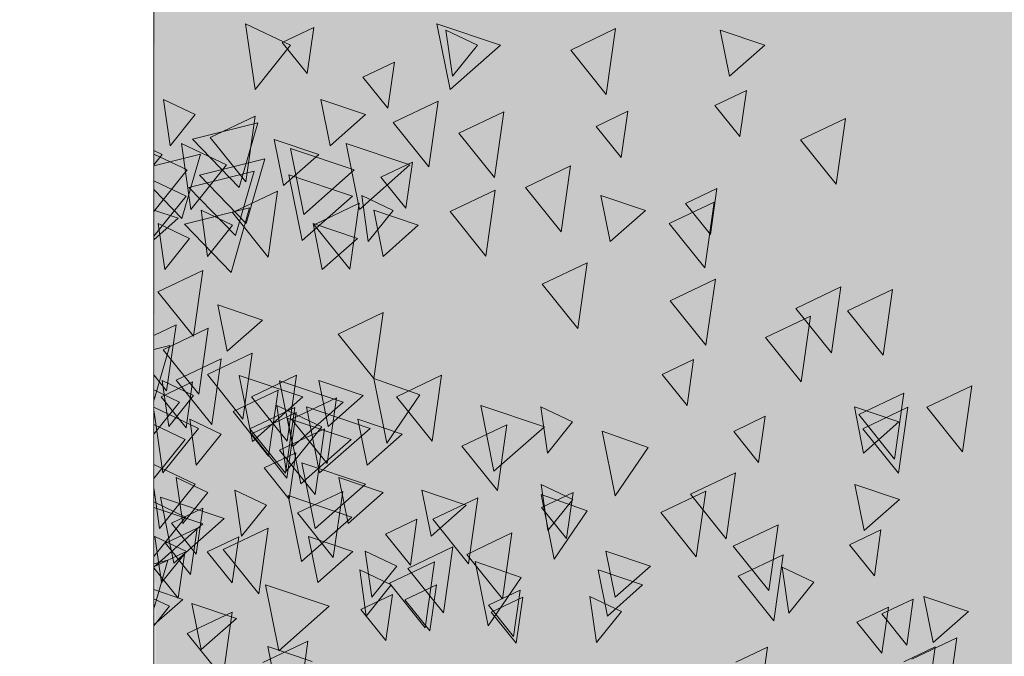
# Model space of a CAD drawing. Header units: millimetres. Extents: x -54722 to 267911, y -1116 to 19261.
# Tile 57 of 92: x -7327 to -7106, y 1693 to 1836. Entities that reach past the tile are written whole.
import ezdxf

# ---------------------------------------------------------------- set-up
doc = ezdxf.new("R2010")
doc.units = ezdxf.units.MM
for name, color, linetype, lineweight in [('A-GENM', 13, 'Continuous', 9), ('A-GLAZ', 151, 'Continuous', 9), ('L-PLNT', 71, 'Continuous', 9)]:
    doc.layers.add(name, color=color, linetype=linetype, lineweight=lineweight)

# ---------------------------------------------------------------- blocks, each defined once
blk = doc.blocks.new('SBA_PLNT-DTL-GenericTree_02 - ANG-045-622232-Façade Est')
at = {"layer": 'L-PLNT'}
for p, q in [((-7268.02, 1830.93), (-7260.95, 1834.3)), ((-7260.95, 1834.3), (-7262.42, 1823.96)), ((-7203.32, 1829.22), (-7193.23, 1834.03)), ((-7193.23, 1834.03), (-7195.33, 1819.26)), ((-7262.42, 1823.96), (-7268.02, 1830.93)), ((-7195.33, 1819.26), (-7203.32, 1829.22)), ((-7249.92, 1823.11), (-7242.86, 1826.47)), ((-7242.86, 1826.47), (-7244.33, 1816.14)), ((-7244.33, 1816.14), (-7249.92, 1823.11)), ((-7170.96, 1816.79), (-7163.9, 1820.16)), ((-7163.9, 1820.16), (-7165.37, 1809.82)), ((-7243.16, 1812.96), (-7233.06, 1817.77)), ((-7233.06, 1817.77), (-7235.17, 1803)), ((-7197.6, 1812.1), (-7190.53, 1815.47)), ((-7190.53, 1815.47), (-7192.01, 1805.13)), ((-7165.37, 1809.82), (-7170.96, 1816.79)), ((-7284.21, 1809.61), (-7274.11, 1814.42)), ((-7274.11, 1814.42), (-7276.22, 1799.65)), ((-7228.43, 1810.57), (-7218.34, 1815.37)), ((-7218.34, 1815.37), (-7220.44, 1800.61)), ((-7151.78, 1809.07), (-7141.69, 1813.88)), ((-7141.69, 1813.88), (-7143.79, 1799.11)), ((-7235.17, 1803), (-7243.16, 1812.96)), ((-7192.01, 1805.13), (-7197.6, 1812.1)), ((-7276.22, 1799.65), (-7284.21, 1809.61)), ((-7220.44, 1800.61), (-7228.43, 1810.57)), ((-7143.79, 1799.11), (-7151.78, 1809.07)), ((-7245.89, 1800.72), (-7238.83, 1804.09)), ((-7238.83, 1804.09), (-7240.3, 1793.75)), ((-7213.43, 1798.42), (-7203.34, 1803.23)), ((-7203.34, 1803.23), (-7205.44, 1788.46)), ((-7240.3, 1793.75), (-7245.89, 1800.72)), ((-7205.44, 1788.46), (-7213.43, 1798.42)), ((-7177.57, 1794.8), (-7170.51, 1798.17)), ((-7177.57, 1794.8), (-7170.51, 1798.17)), ((-7170.51, 1798.17), (-7171.98, 1787.83)), ((-7170.51, 1798.17), (-7171.98, 1787.83)), ((-7279.2, 1792.76), (-7269.1, 1797.57)), ((-7269.1, 1797.57), (-7271.21, 1782.8)), ((-7230.34, 1792.97), (-7220.24, 1797.77)), ((-7220.24, 1797.77), (-7222.35, 1783)), ((-7260.87, 1790.04), (-7250.77, 1794.84)), ((-7250.77, 1794.84), (-7252.88, 1780.07)), ((-7181.24, 1790.31), (-7171.14, 1795.12)), ((-7171.98, 1787.83), (-7177.57, 1794.8)), ((-7171.14, 1795.12), (-7173.25, 1780.35)), ((-7271.21, 1782.8), (-7279.2, 1792.76)), ((-7222.35, 1783), (-7230.34, 1792.97)), ((-7252.88, 1780.07), (-7260.87, 1790.04)), ((-7173.25, 1780.35), (-7181.24, 1790.31)), ((-7209.74, 1776.72), (-7199.64, 1781.52)), ((-7199.64, 1781.52), (-7201.75, 1766.76)), ((-7295.95, 1775.01), (-7285.85, 1779.81)), ((-7285.85, 1779.81), (-7287.95, 1765.05)), ((-7201.75, 1766.76), (-7209.74, 1776.72)), ((-7180.97, 1773.01), (-7170.87, 1777.81)), ((-7170.87, 1777.81), (-7172.98, 1763.04)), ((-7152.81, 1771.29), (-7142.71, 1776.09)), ((-7142.71, 1776.09), (-7144.82, 1761.33)), ((-7287.95, 1765.05), (-7295.95, 1775.01)), ((-7141.26, 1770.72), (-7131.16, 1775.53)), ((-7131.16, 1775.53), (-7133.26, 1760.76)), ((-7172.98, 1763.04), (-7180.97, 1773.01)), ((-7144.82, 1761.33), (-7152.81, 1771.29)), ((-7255.46, 1765.52), (-7245.37, 1770.33)), ((-7245.37, 1770.33), (-7247.47, 1755.56)), ((-7159.63, 1764.75), (-7149.53, 1769.56)), ((-7149.53, 1769.56), (-7151.63, 1754.79)), ((-7133.26, 1760.76), (-7141.26, 1770.72)), ((-7296.83, 1765.2), (-7291.84, 1767.57)), ((-7291.84, 1767.57), (-7293.95, 1752.81)), ((-7294.71, 1762), (-7284.61, 1766.81)), ((-7284.61, 1766.81), (-7286.72, 1752.04)), ((-7247.47, 1755.56), (-7255.46, 1765.52)), ((-7151.63, 1754.79), (-7159.63, 1764.75)), ((-7286.72, 1752.04), (-7294.71, 1762)), ((-7284.82, 1756.43), (-7274.73, 1761.24)), ((-7274.73, 1761.24), (-7276.83, 1746.47)), ((-7291.8, 1755.17), (-7281.7, 1759.98)), ((-7281.7, 1759.98), (-7283.81, 1745.21)), ((-7182.81, 1756.47), (-7175.74, 1759.83)), ((-7175.74, 1759.83), (-7177.21, 1749.49)), ((-7293.95, 1752.81), (-7296.83, 1756.39)), ((-7276.83, 1746.47), (-7284.82, 1756.43)), ((-7274.93, 1751.46), (-7264.84, 1756.27)), ((-7264.84, 1756.27), (-7266.94, 1741.5)), ((-7242.39, 1751.46), (-7232.29, 1756.27)), ((-7232.29, 1756.27), (-7234.4, 1741.5)), ((-7177.21, 1749.49), (-7182.81, 1756.47)), ((-7295.19, 1751.47), (-7288.12, 1754.83)), ((-7283.81, 1745.21), (-7291.8, 1755.17)), ((-7288.12, 1754.83), (-7289.6, 1744.49)), ((-7244.53, 1741.08), (-7247.47, 1755.56)), ((-7247.47, 1755.56), (-7237.13, 1751.91)), ((-7123.44, 1749.11), (-7113.34, 1753.91)), ((-7113.34, 1753.91), (-7115.45, 1739.14)), ((-7289.6, 1744.49), (-7295.19, 1751.47)), ((-7279.06, 1748.13), (-7268.97, 1752.93)), ((-7266.94, 1741.5), (-7274.93, 1751.46)), ((-7268.97, 1752.93), (-7271.07, 1738.16)), ((-7237.13, 1751.91), (-7244.53, 1741.08)), ((-7234.4, 1741.5), (-7242.39, 1751.46)), ((-7138.71, 1747.45), (-7128.62, 1752.26)), ((-7128.62, 1752.26), (-7130.72, 1737.49)), ((-7265.94, 1746.45), (-7255.84, 1751.25)), ((-7255.84, 1751.25), (-7257.95, 1736.49)), ((-7271.07, 1738.16), (-7279.06, 1748.13)), ((-7275.29, 1744.29), (-7265.2, 1749.09)), ((-7274.95, 1743.14), (-7264.86, 1747.94)), ((-7265.2, 1749.09), (-7267.3, 1734.32)), ((-7264.86, 1747.94), (-7266.96, 1733.18)), ((-7166.75, 1743.71), (-7159.68, 1747.08)), ((-7159.68, 1747.08), (-7161.16, 1736.74)), ((-7130.72, 1737.49), (-7138.71, 1747.45)), ((-7137.78, 1744.3), (-7127.68, 1749.1)), ((-7127.68, 1749.1), (-7129.78, 1734.33)), ((-7115.45, 1739.14), (-7123.44, 1749.11)), ((-7257.95, 1736.49), (-7265.94, 1746.45)), ((-7227.7, 1740.37), (-7217.61, 1745.18)), ((-7217.61, 1745.18), (-7219.71, 1730.41)), ((-7267.3, 1734.32), (-7275.29, 1744.29)), ((-7266.96, 1733.18), (-7274.95, 1743.14)), ((-7268.61, 1739.48), (-7258.51, 1744.28)), ((-7258.51, 1744.28), (-7260.62, 1729.51)), ((-7193.34, 1729.27), (-7196.28, 1743.76)), ((-7196.28, 1743.76), (-7185.94, 1740.11)), ((-7161.16, 1736.74), (-7166.75, 1743.71)), ((-7129.78, 1734.33), (-7137.78, 1744.3)), ((-7219.71, 1730.41), (-7227.7, 1740.37)), ((-7272.05, 1735.5), (-7264.98, 1738.86)), ((-7260.62, 1729.51), (-7268.61, 1739.48)), ((-7264.98, 1738.86), (-7266.45, 1728.52)), ((-7185.94, 1740.11), (-7193.34, 1729.27)), ((-7266.45, 1728.52), (-7272.05, 1735.5)), ((-7176.46, 1729.6), (-7166.36, 1734.41)), ((-7166.36, 1734.41), (-7168.46, 1719.64)), ((-7264.56, 1725.42), (-7254.46, 1730.22)), ((-7254.46, 1730.22), (-7256.57, 1715.45)), ((-7207.02, 1715.07), (-7209.95, 1729.55)), ((-7209.95, 1729.55), (-7199.62, 1725.9)), ((-7209.85, 1726.64), (-7202.78, 1730.01)), ((-7202.78, 1730.01), (-7204.26, 1719.67)), ((-7183.13, 1725.52), (-7173.03, 1730.33)), ((-7168.46, 1719.64), (-7176.46, 1729.6)), ((-7173.03, 1730.33), (-7175.14, 1715.56)), ((-7234.22, 1723.99), (-7224.13, 1728.8)), ((-7224.13, 1728.8), (-7226.23, 1714.03)), ((-7292.89, 1723.1), (-7285.82, 1726.46)), ((-7285.82, 1726.46), (-7287.29, 1716.13)), ((-7256.57, 1715.45), (-7264.56, 1725.42)), ((-7204.26, 1719.67), (-7209.85, 1726.64)), ((-7199.62, 1725.9), (-7207.02, 1715.07)), ((-7175.14, 1715.56), (-7183.13, 1725.52)), ((-7287.29, 1716.13), (-7292.89, 1723.1)), ((-7244.87, 1720.68), (-7237.8, 1724.05)), ((-7237.8, 1724.05), (-7239.27, 1713.71)), ((-7226.23, 1714.03), (-7234.22, 1723.99)), ((-7166.86, 1717.96), (-7156.77, 1722.77)), ((-7156.77, 1722.77), (-7158.87, 1708)), ((-7294.18, 1718.61), (-7287.11, 1721.98)), ((-7287.11, 1721.98), (-7288.59, 1711.64)), ((-7281.25, 1717.2), (-7271.15, 1722)), ((-7271.15, 1722), (-7273.26, 1707.24)), ((-7239.27, 1713.71), (-7244.87, 1720.68)), ((-7226.63, 1716.12), (-7216.53, 1720.93)), ((-7216.53, 1720.93), (-7218.63, 1706.16)), ((-7140.79, 1718.26), (-7133.72, 1721.63)), ((-7133.72, 1721.63), (-7135.19, 1711.29)), ((-7288.59, 1711.64), (-7294.18, 1718.61)), ((-7284.86, 1716.72), (-7277.79, 1720.09)), ((-7277.79, 1720.09), (-7279.26, 1709.75)), ((-7296.83, 1713.31), (-7289.9, 1716.61)), ((-7289.9, 1716.61), (-7291.37, 1706.27)), ((-7279.26, 1709.75), (-7284.86, 1716.72)), ((-7273.26, 1707.24), (-7281.25, 1717.2)), ((-7239.83, 1712.97), (-7229.74, 1717.78)), ((-7229.74, 1717.78), (-7231.84, 1703.01)), ((-7218.63, 1706.16), (-7226.63, 1716.12)), ((-7158.87, 1708), (-7166.86, 1717.96)), ((-7135.19, 1711.29), (-7140.79, 1718.26)), ((-7243.97, 1709.64), (-7233.87, 1714.44)), ((-7233.87, 1714.44), (-7235.97, 1699.67)), ((-7221.83, 1700.06), (-7224.76, 1714.54)), ((-7224.76, 1714.54), (-7214.43, 1710.9)), ((-7165.73, 1711.2), (-7155.63, 1716.01)), ((-7155.63, 1716.01), (-7157.74, 1701.24)), ((-7291.37, 1706.27), (-7296.83, 1713.07)), ((-7231.84, 1703.01), (-7239.83, 1712.97)), ((-7235.97, 1699.67), (-7243.97, 1709.64)), ((-7214.43, 1710.9), (-7221.83, 1700.06)), ((-7157.74, 1701.24), (-7165.73, 1711.2)), ((-7240.49, 1705.94), (-7233.42, 1709.31)), ((-7233.42, 1709.31), (-7234.89, 1698.97)), ((-7221.72, 1704.71), (-7214.66, 1708.07)), ((-7214.66, 1708.07), (-7216.13, 1697.74)), ((-7250.36, 1703.79), (-7243.29, 1707.15)), ((-7243.29, 1707.15), (-7244.76, 1696.82)), ((-7234.89, 1698.97), (-7240.49, 1705.94)), ((-7221.13, 1703.17), (-7214.06, 1706.53)), ((-7214.06, 1706.53), (-7215.53, 1696.19)), ((-7133.55, 1702.75), (-7126.48, 1706.11)), ((-7126.48, 1706.11), (-7127.95, 1695.77)), ((-7289.32, 1698.36), (-7279.22, 1703.17)), ((-7279.22, 1703.17), (-7281.33, 1688.4)), ((-7244.76, 1696.82), (-7250.36, 1703.79)), ((-7216.13, 1697.74), (-7221.72, 1704.71)), ((-7215.53, 1696.19), (-7221.13, 1703.17)), ((-7139.12, 1700.9), (-7132.06, 1704.27)), ((-7132.06, 1704.27), (-7139.12, 1700.9)), ((-7132.06, 1704.27), (-7133.53, 1693.93)), ((-7133.53, 1693.93), (-7132.06, 1704.27)), ((-7133.53, 1693.93), (-7139.12, 1700.9)), ((-7139.12, 1700.9), (-7133.53, 1693.93)), ((-7127.95, 1695.77), (-7133.55, 1702.75)), ((-7281.33, 1688.4), (-7289.32, 1698.36)), ((-7272.35, 1691.88), (-7262.25, 1696.68)), ((-7262.25, 1696.68), (-7264.35, 1681.91)), ((-7126.78, 1692.6), (-7116.68, 1697.4)), ((-7116.68, 1697.4), (-7118.79, 1682.64)), ((-7166.25, 1691.97), (-7159.18, 1695.33)), ((-7159.18, 1695.33), (-7160.66, 1684.99)), ((-7128.61, 1692.05), (-7121.55, 1695.41)), ((-7121.55, 1695.41), (-7123.02, 1685.08))]:
    blk.add_line(p, q, dxfattribs=at)
blk = doc.blocks.new('SBA_PLNT-DTL-GenericTree_02 - ANG-135-622233-Façade Est')
at = {"layer": 'L-PLNT'}
for p, q in [((-7266.14, 1830.31), (-7276.24, 1835.11)), ((-7276.24, 1835.11), (-7274.13, 1820.34)), ((-7224.22, 1830.34), (-7231.29, 1833.7)), ((-7231.29, 1833.7), (-7229.82, 1823.37)), ((-7274.13, 1820.34), (-7266.14, 1830.31)), ((-7229.82, 1823.37), (-7224.22, 1830.34)), ((-7287.55, 1814.72), (-7294.62, 1818.09)), ((-7294.62, 1818.09), (-7293.15, 1807.75)), ((-7293.15, 1807.75), (-7287.55, 1814.72)), ((-7294.94, 1805.81), (-7296.83, 1806.7)), ((-7280.51, 1803.44), (-7290.61, 1808.24)), ((-7290.61, 1808.24), (-7288.5, 1793.48)), ((-7289.34, 1802.33), (-7296.83, 1805.89)), ((-7296.83, 1803.46), (-7294.94, 1805.81)), ((-7296.83, 1793), (-7289.34, 1802.33)), ((-7288.5, 1793.48), (-7280.51, 1803.44)), ((-7289.59, 1796.45), (-7296.83, 1799.89)), ((-7296.83, 1787.44), (-7289.59, 1796.45)), ((-7243.13, 1793.26), (-7250.2, 1796.63)), ((-7250.2, 1796.63), (-7248.73, 1786.29)), ((-7279.16, 1789.91), (-7286.23, 1793.28)), ((-7286.23, 1793.28), (-7284.76, 1782.94)), ((-7248.73, 1786.29), (-7243.13, 1793.26)), ((-7288.8, 1786.97), (-7295.87, 1790.33)), ((-7295.87, 1790.33), (-7294.39, 1779.99)), ((-7284.76, 1782.94), (-7279.16, 1789.91)), ((-7294.39, 1779.99), (-7288.8, 1786.97)), ((-7287.89, 1751.73), (-7294.96, 1755.1)), ((-7294.96, 1755.1), (-7293.48, 1744.76)), ((-7291.07, 1750.24), (-7296.83, 1752.98)), ((-7293.48, 1744.76), (-7287.89, 1751.73)), ((-7296.83, 1743.07), (-7291.07, 1750.24)), ((-7259.17, 1744.73), (-7269.27, 1749.54)), ((-7269.27, 1749.54), (-7267.16, 1734.77)), ((-7286.82, 1744.36), (-7296.83, 1749.12)), ((-7296.83, 1748.51), (-7294.81, 1734.4)), ((-7202.94, 1745.81), (-7210, 1749.18)), ((-7210, 1749.18), (-7208.53, 1738.84)), ((-7289.8, 1741.89), (-7296.83, 1745.23)), ((-7281.7, 1743.09), (-7288.77, 1746.46)), ((-7288.77, 1746.46), (-7287.29, 1736.12)), ((-7208.53, 1738.84), (-7202.94, 1745.81)), ((-7294.81, 1734.4), (-7286.82, 1744.36)), ((-7287.29, 1736.12), (-7281.7, 1743.09)), ((-7267.16, 1734.77), (-7259.17, 1744.73)), ((-7296.83, 1733.13), (-7289.8, 1741.89)), ((-7287.52, 1731.86), (-7296.83, 1736.29)), ((-7295.52, 1721.9), (-7287.52, 1731.86)), ((-7284.71, 1730.02), (-7291.78, 1733.38)), ((-7291.78, 1733.38), (-7290.31, 1723.04)), ((-7202.85, 1728.41), (-7209.92, 1731.78)), ((-7209.92, 1731.78), (-7208.45, 1721.44)), ((-7296.83, 1731.09), (-7295.52, 1721.9)), ((-7290.31, 1723.04), (-7284.71, 1730.02)), ((-7271.55, 1727.15), (-7278.62, 1730.51)), ((-7278.62, 1730.51), (-7277.15, 1720.17)), ((-7289.72, 1724.49), (-7296.83, 1727.87)), ((-7277.15, 1720.17), (-7271.55, 1727.15)), ((-7208.45, 1721.44), (-7202.85, 1728.41)), ((-7296.83, 1715.63), (-7289.72, 1724.49)), ((-7289.53, 1716.77), (-7296.6, 1720.14)), ((-7296.6, 1720.14), (-7295.12, 1709.8)), ((-7295.12, 1709.8), (-7289.53, 1716.77)), ((-7242.33, 1713.48), (-7249.4, 1716.85)), ((-7249.4, 1716.85), (-7247.92, 1706.51)), ((-7243.58, 1709.27), (-7250.65, 1712.64)), ((-7250.65, 1712.64), (-7249.18, 1702.3)), ((-7247.92, 1706.51), (-7242.33, 1713.48)), ((-7148.8, 1709.89), (-7155.87, 1713.26)), ((-7155.87, 1713.26), (-7154.39, 1702.92)), ((-7154.39, 1702.92), (-7148.8, 1709.89)), ((-7249.18, 1702.3), (-7243.58, 1709.27)), ((-7293.3, 1704.48), (-7296.83, 1706.16)), ((-7191.92, 1703.33), (-7198.99, 1706.69)), ((-7198.99, 1706.69), (-7197.51, 1696.35)), ((-7296.83, 1700.08), (-7293.3, 1704.48)), ((-7197.51, 1696.35), (-7191.92, 1703.33))]:
    blk.add_line(p, q, dxfattribs=at)
blk = doc.blocks.new('SBA_PLNT-DTL-GenericTree_02 - ANG-090-622234-Façade Est')
at = {"layer": 'L-PLNT'}
for p, q in [((-7219.08, 1830.31), (-7233.36, 1835.11)), ((-7233.36, 1835.11), (-7230.39, 1820.34)), ((-7159.8, 1830.34), (-7169.8, 1833.7)), ((-7169.8, 1833.7), (-7167.71, 1823.37)), ((-7230.39, 1820.34), (-7219.08, 1830.31)), ((-7167.71, 1823.37), (-7159.8, 1830.34)), ((-7249.36, 1814.72), (-7259.36, 1818.09)), ((-7259.36, 1818.09), (-7257.27, 1807.75)), ((-7257.27, 1807.75), (-7249.36, 1814.72)), ((-7273.51, 1812.87), (-7288.13, 1809.23)), ((-7277.67, 1798.39), (-7273.51, 1812.87)), ((-7288.13, 1809.23), (-7277.67, 1798.39)), ((-7259.82, 1805.81), (-7269.81, 1809.17)), ((-7269.81, 1809.17), (-7267.73, 1798.83)), ((-7251.89, 1802.33), (-7266.17, 1807.14)), ((-7266.17, 1807.14), (-7263.2, 1792.37)), ((-7239.4, 1803.44), (-7253.68, 1808.24)), ((-7253.68, 1808.24), (-7250.71, 1793.48)), ((-7286.36, 1805.88), (-7296.83, 1803.28)), ((-7290.52, 1791.4), (-7286.36, 1805.88)), ((-7271.96, 1804.78), (-7286.58, 1801.14)), ((-7276.11, 1790.3), (-7271.96, 1804.78)), ((-7267.73, 1798.83), (-7259.82, 1805.81)), ((-7263.2, 1792.37), (-7251.89, 1802.33)), ((-7250.71, 1793.48), (-7239.4, 1803.44)), ((-7274.34, 1802.07), (-7288.96, 1798.42)), ((-7286.58, 1801.14), (-7276.11, 1790.3)), ((-7278.49, 1787.59), (-7274.34, 1802.07)), ((-7252.25, 1796.45), (-7266.53, 1801.26)), ((-7266.53, 1801.26), (-7263.55, 1786.49)), ((-7296.83, 1797.94), (-7290.52, 1791.4)), ((-7288.96, 1798.42), (-7278.49, 1787.59)), ((-7263.55, 1786.49), (-7252.25, 1796.45)), ((-7186.54, 1793.26), (-7196.54, 1796.63)), ((-7196.54, 1796.63), (-7194.45, 1786.29)), ((-7275.34, 1793.81), (-7289.95, 1790.17)), ((-7279.49, 1779.33), (-7275.34, 1793.81)), ((-7291.34, 1791.49), (-7296.83, 1793.34)), ((-7296.83, 1786.66), (-7291.34, 1791.49)), ((-7237.5, 1789.91), (-7247.5, 1793.28)), ((-7247.5, 1793.28), (-7245.41, 1782.94)), ((-7194.45, 1786.29), (-7186.54, 1793.26)), ((-7289.95, 1790.17), (-7279.49, 1779.33)), ((-7251.13, 1786.97), (-7261.12, 1790.33)), ((-7261.12, 1790.33), (-7259.04, 1779.99)), ((-7245.41, 1782.94), (-7237.5, 1789.91)), ((-7259.04, 1779.99), (-7251.13, 1786.97)), ((-7272.45, 1768.67), (-7282.44, 1772.04)), ((-7282.44, 1772.04), (-7280.36, 1761.7)), ((-7280.36, 1761.7), (-7272.45, 1768.67)), ((-7296.83, 1750.56), (-7293.27, 1762.94)), ((-7293.27, 1762.94), (-7296.83, 1762.06)), ((-7263.4, 1751.41), (-7277.68, 1756.22)), ((-7277.68, 1756.22), (-7274.7, 1741.45)), ((-7254.34, 1750.24), (-7268.62, 1755.05)), ((-7268.62, 1755.05), (-7265.64, 1740.28)), ((-7249.84, 1751.73), (-7259.84, 1755.1)), ((-7259.84, 1755.1), (-7257.75, 1744.76)), ((-7274.7, 1741.45), (-7263.4, 1751.41)), ((-7257.75, 1744.76), (-7249.84, 1751.73)), ((-7265.64, 1740.28), (-7254.34, 1750.24)), ((-7209.22, 1744.73), (-7223.5, 1749.54)), ((-7223.5, 1749.54), (-7220.53, 1734.77)), ((-7248.33, 1744.36), (-7262.61, 1749.17)), ((-7262.61, 1749.17), (-7259.63, 1734.4)), ((-7129.7, 1745.81), (-7139.69, 1749.18)), ((-7139.69, 1749.18), (-7137.61, 1738.84)), ((-7252.54, 1741.89), (-7266.82, 1746.69)), ((-7266.82, 1746.69), (-7263.84, 1731.92)), ((-7241.09, 1743.09), (-7251.08, 1746.46)), ((-7251.08, 1746.46), (-7249, 1736.12)), ((-7137.61, 1738.84), (-7129.7, 1745.81)), ((-7259.63, 1734.4), (-7248.33, 1744.36)), ((-7249, 1736.12), (-7241.09, 1743.09)), ((-7220.53, 1734.77), (-7209.22, 1744.73)), ((-7263.84, 1731.92), (-7252.54, 1741.89)), ((-7249.32, 1731.86), (-7263.6, 1736.67)), ((-7263.6, 1736.67), (-7260.63, 1721.9)), ((-7260.63, 1721.9), (-7249.32, 1731.86)), ((-7245.35, 1730.02), (-7255.34, 1733.38)), ((-7255.34, 1733.38), (-7253.26, 1723.04)), ((-7129.58, 1728.41), (-7139.58, 1731.78)), ((-7139.58, 1731.78), (-7137.49, 1721.44)), ((-7253.26, 1723.04), (-7245.35, 1730.02)), ((-7226.74, 1727.15), (-7236.73, 1730.51)), ((-7236.73, 1730.51), (-7234.65, 1720.17)), ((-7281.06, 1724.14), (-7295.34, 1728.95)), ((-7295.34, 1728.95), (-7292.36, 1714.18)), ((-7252.42, 1724.49), (-7266.7, 1729.3)), ((-7266.7, 1729.3), (-7263.73, 1714.53)), ((-7234.65, 1720.17), (-7226.74, 1727.15)), ((-7137.49, 1721.44), (-7129.58, 1728.41)), ((-7285.82, 1722.96), (-7296.83, 1726.66)), ((-7296.83, 1713.26), (-7285.82, 1722.96)), ((-7292.36, 1714.18), (-7281.06, 1724.14)), ((-7263.73, 1714.53), (-7252.42, 1724.49)), ((-7252.16, 1716.77), (-7262.15, 1720.14)), ((-7262.15, 1720.14), (-7260.07, 1709.8)), ((-7260.07, 1709.8), (-7252.16, 1716.77)), ((-7185.41, 1713.48), (-7195.41, 1716.85)), ((-7195.41, 1716.85), (-7193.32, 1706.51)), ((-7296.83, 1703.9), (-7293.7, 1714.8)), ((-7293.7, 1714.8), (-7296.83, 1714.02)), ((-7187.18, 1709.27), (-7197.18, 1712.64)), ((-7197.18, 1712.64), (-7195.09, 1702.3)), ((-7193.32, 1706.51), (-7185.41, 1713.48)), ((-7290.31, 1706.03), (-7296.83, 1708.22)), ((-7257.49, 1704.48), (-7271.76, 1709.29)), ((-7271.76, 1709.29), (-7268.79, 1694.52)), ((-7195.09, 1702.3), (-7187.18, 1709.27)), ((-7296.83, 1700.29), (-7290.31, 1706.03)), ((-7278.3, 1701.75), (-7288.29, 1705.11)), ((-7288.29, 1705.11), (-7286.21, 1694.77)), ((-7114.12, 1703.33), (-7124.11, 1706.69)), ((-7124.11, 1706.69), (-7122.03, 1696.35)), ((-7268.79, 1694.52), (-7257.49, 1704.48)), ((-7122.03, 1696.35), (-7114.12, 1703.33)), ((-7286.21, 1694.77), (-7278.3, 1701.75)), ((-7261.29, 1692.11), (-7271.28, 1695.48)), ((-7271.28, 1695.48), (-7269.2, 1685.14))]:
    blk.add_line(p, q, dxfattribs=at)
blk = doc.blocks.new('Fenêtre type 1 - 280 x 245 cm-1357473-Façade Est')
at = {"layer": 'A-GLAZ'}
h = blk.add_hatch(color=256, dxfattribs=at)
h.paths.add_polyline_path([(-8736.63, 1408.31), (-8136.33, 1408.31), (-8169.25, 1457.76), (-8183.23, 1488.15), (-8197.92, 1527.04), (-8210.01, 1569.74), (-8059.46, 1569.74), (-8059.46, 1956.81), (-8268.32, 1956.81), (-8268.32, 2852.92), (-7068.22, 2852.92), (-7068.22, 1956.81), (-7296.83, 1956.81), (-7296.35, 1569.74), (-6750.01, 1569.74), (-6765.85, 1515.45), (-6786.25, 1466.88), (-6792.67, 1453.97), (-6823.7, 1408.31), (-6499.63, 1408.31), (-6499.63, 3258.44), (-6389.94, 3258.44), (-6389.94, 3628.31), (-8736.63, 3628.31), (-8736.63, 1649.56)])
h.paths.add_polyline_path([(-7342.51, 1569.74), (-7342.51, 1956.81), (-8013.78, 1956.81), (-8012.85, 1569.74), (-7342.66, 1569.74)])
blk = doc.blocks.new('Modèles génériques 4 - Modèles génériques 4-1358632-Façade Est')
at = {"layer": 'A-GENM'}
blk.add_line((-7296.83, 1349.03), (-7296.83, 1956.81), dxfattribs=at)

msp = doc.modelspace()

# ---------------------------------------------------------------- block references
at = {"layer": 'A-GENM'}
msp.add_blockref('Modèles génériques 4 - Modèles génériques 4-1358632-Façade Est', (0, 0), dxfattribs=at)
at = {"layer": 'A-GLAZ'}
msp.add_blockref('Fenêtre type 1 - 280 x 245 cm-1357473-Façade Est', (0, 0), dxfattribs=at)
at = {"layer": 'L-PLNT'}
for name in ['SBA_PLNT-DTL-GenericTree_02 - ANG-090-622234-Façade Est', 'SBA_PLNT-DTL-GenericTree_02 - ANG-135-622233-Façade Est', 'SBA_PLNT-DTL-GenericTree_02 - ANG-045-622232-Façade Est']:
    msp.add_blockref(name, (0, 0), dxfattribs=at)

doc.saveas('drawing.dxf')
